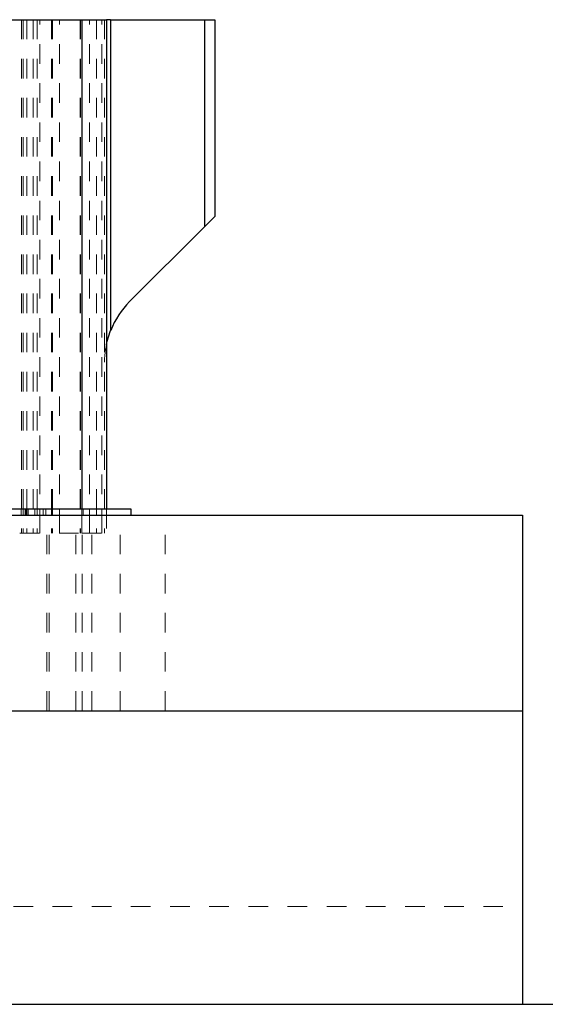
# Model space of a CAD drawing. Header units: inches. Extents: x 370 to 474, y 80 to 168.
# Tile 151 of 170: x 451.48 to 454.17, y 106.04 to 111.07. Entities that reach past the tile are written whole.
import ezdxf

# ---------------------------------------------------------------- set-up
doc = ezdxf.new("R2010")
doc.units = ezdxf.units.IN
doc.header["$LTSCALE"] = 0.5
doc.header["$MEASUREMENT"] = 0
doc.linetypes.add('HIDDEN', pattern=[0.225, 0.15, -0.075])
for name, color, linetype in [('APP-M-S', 30, 'Continuous'), ('DIE-M-S', 8, 'Continuous'), ('DIE-M-S3', 8, 'Continuous'), ('DSS-M-S', 53, 'Continuous'), ('PUN-M-S2', 1, 'Continuous')]:
    doc.layers.add(name, color=color, linetype=linetype)

msp = doc.modelspace()

# ---------------------------------------------------------------- linework, layer by layer
at = {"layer": 'APP-M-S', "linetype": 'Continuous', "lineweight": 25}
for p, q in [((448.0515, 108.5693), (452.0515, 108.5693)), ((452.0515, 108.5693), (452.0515, 108.5373)), ((448.0515, 108.5373), (452.0515, 108.5373))]:
    msp.add_line(p, q, dxfattribs=at)
at = {"layer": 'APP-M-S', "linetype": 'HIDDEN', "lineweight": 18}
for p, q in [((451.4898, 108.5693), (451.4898, 108.5373)), ((451.4898, 108.5693), (451.4898, 108.5373)), ((451.4898, 108.5693), (451.4898, 108.5373)), ((451.4898, 108.5693), (451.4898, 108.5373)), ((451.4898, 108.5693), (451.4898, 108.5373)), ((451.4898, 108.5693), (451.4898, 108.5373)), ((451.4898, 108.5693), (451.4898, 108.5373)), ((451.4898, 108.5693), (451.4898, 108.5373)), ((451.4898, 108.5693), (451.4898, 108.5373)), ((451.4898, 108.5693), (451.4898, 108.5373)), ((451.4898, 108.5693), (451.4898, 108.5373)), ((451.4898, 108.5693), (451.4898, 108.5373)), ((451.4898, 108.5693), (451.4898, 108.5373)), ((451.4898, 108.5693), (451.4898, 108.5373)), ((451.5003, 108.5693), (451.5003, 108.5373)), ((451.5003, 108.5693), (451.5003, 108.5373)), ((451.5003, 108.5693), (451.5003, 108.5373)), ((451.5014, 108.5693), (451.5014, 108.5373)), ((451.5014, 108.5693), (451.5014, 108.5373)), ((451.5014, 108.5693), (451.5014, 108.5373)), ((451.5014, 108.5693), (451.5014, 108.5373)), ((451.5014, 108.5693), (451.5014, 108.5373)), ((451.5014, 108.5693), (451.5014, 108.5373)), ((451.5014, 108.5693), (451.5014, 108.5373)), ((451.5014, 108.5693), (451.5014, 108.5373)), ((451.5014, 108.5693), (451.5014, 108.5373)), ((451.5014, 108.5693), (451.5014, 108.5373)), ((451.5014, 108.5693), (451.5014, 108.5373)), ((451.5014, 108.5693), (451.5014, 108.5373)), ((451.5014, 108.5693), (451.5014, 108.5373)), ((451.5014, 108.5693), (451.5014, 108.5373)), ((451.5116, 108.5693), (451.5116, 108.5373)), ((451.5116, 108.5693), (451.5116, 108.5373)), ((451.5116, 108.5693), (451.5116, 108.5373)), ((451.5116, 108.5693), (451.5116, 108.5373)), ((451.5116, 108.5693), (451.5116, 108.5373)), ((451.5116, 108.5693), (451.5116, 108.5373)), ((451.5116, 108.5693), (451.5116, 108.5373)), ((451.5116, 108.5693), (451.5116, 108.5373)), ((451.5116, 108.5693), (451.5116, 108.5373)), ((451.5116, 108.5693), (451.5116, 108.5373)), ((451.5116, 108.5693), (451.5116, 108.5373)), ((451.5116, 108.5693), (451.5116, 108.5373)), ((451.5116, 108.5693), (451.5116, 108.5373)), ((451.5116, 108.5693), (451.5116, 108.5373)), ((451.516, 108.5373), (451.516, 108.5693)), ((451.5196, 108.5693), (451.5196, 108.5373)), ((451.5196, 108.5693), (451.5196, 108.5373)), ((451.5196, 108.5693), (451.5196, 108.5373)), ((451.5196, 108.5693), (451.5196, 108.5373)), ((451.5196, 108.5693), (451.5196, 108.5373)), ((451.526, 108.5693), (451.526, 108.5373)), ((451.526, 108.5693), (451.526, 108.5373)), ((451.526, 108.5693), (451.526, 108.5373)), ((451.526, 108.5693), (451.526, 108.5373)), ((451.526, 108.5693), (451.526, 108.5373)), ((451.526, 108.5693), (451.526, 108.5373)), ((451.526, 108.5693), (451.526, 108.5373)), ((451.526, 108.5693), (451.526, 108.5373)), ((451.526, 108.5693), (451.526, 108.5373)), ((451.526, 108.5693), (451.526, 108.5373)), ((451.526, 108.5693), (451.526, 108.5373)), ((451.526, 108.5693), (451.526, 108.5373)), ((451.526, 108.5693), (451.526, 108.5373)), ((451.526, 108.5693), (451.526, 108.5373)), ((451.5605, 108.5693), (451.5605, 108.5373)), ((451.5605, 108.5693), (451.5605, 108.5373)), ((451.5605, 108.5693), (451.5605, 108.5373)), ((451.5605, 108.5693), (451.5605, 108.5373)), ((451.5605, 108.5693), (451.5605, 108.5373)), ((451.5605, 108.5693), (451.5605, 108.5373)), ((451.5605, 108.5693), (451.5605, 108.5373)), ((451.5605, 108.5693), (451.5605, 108.5373)), ((451.5605, 108.5693), (451.5605, 108.5373)), ((451.5605, 108.5693), (451.5605, 108.5373)), ((451.5605, 108.5693), (451.5605, 108.5373)), ((451.5605, 108.5693), (451.5605, 108.5373)), ((451.5605, 108.5693), (451.5605, 108.5373)), ((451.5605, 108.5693), (451.5605, 108.5373)), ((451.5721, 108.5693), (451.5721, 108.5373)), ((451.5721, 108.5693), (451.5721, 108.5373)), ((451.5721, 108.5693), (451.5721, 108.5373)), ((451.5721, 108.5693), (451.5721, 108.5373)), ((451.5721, 108.5693), (451.5721, 108.5373)), ((451.5721, 108.5693), (451.5721, 108.5373)), ((451.5721, 108.5693), (451.5721, 108.5373)), ((451.5721, 108.5693), (451.5721, 108.5373)), ((451.5721, 108.5693), (451.5721, 108.5373)), ((451.5721, 108.5693), (451.5721, 108.5373)), ((451.5721, 108.5693), (451.5721, 108.5373)), ((451.5721, 108.5693), (451.5721, 108.5373)), ((451.5721, 108.5693), (451.5721, 108.5373)), ((451.5721, 108.5693), (451.5721, 108.5373)), ((451.5727, 108.5693), (451.5727, 108.5373)), ((451.5727, 108.5693), (451.5727, 108.5373)), ((451.5727, 108.5693), (451.5727, 108.5373)), ((451.5865, 108.5373), (451.5865, 108.5693)), ((451.6029, 108.5693), (451.6029, 108.5373)), ((451.6029, 108.5693), (451.6029, 108.5373)), ((451.6029, 108.5693), (451.6029, 108.5373)), ((451.6029, 108.5693), (451.6029, 108.5373)), ((451.6029, 108.5693), (451.6029, 108.5373)), ((451.6029, 108.5693), (451.6029, 108.5373)), ((451.6029, 108.5693), (451.6029, 108.5373)), ((451.6029, 108.5693), (451.6029, 108.5373)), ((451.6029, 108.5693), (451.6029, 108.5373)), ((451.6029, 108.5693), (451.6029, 108.5373)), ((451.6029, 108.5693), (451.6029, 108.5373)), ((451.6029, 108.5693), (451.6029, 108.5373)), ((451.6029, 108.5693), (451.6029, 108.5373)), ((451.6029, 108.5693), (451.6029, 108.5373)), ((451.616, 108.5373), (451.616, 108.5693)), ((451.6451, 108.5693), (451.6451, 108.5373)), ((451.6451, 108.5693), (451.6451, 108.5373)), ((451.6451, 108.5693), (451.6451, 108.5373)), ((451.6451, 108.5693), (451.6451, 108.5373)), ((451.6451, 108.5693), (451.6451, 108.5373)), ((451.6505, 108.5373), (451.6505, 108.5693)), ((451.6505, 108.5693), (451.6505, 108.5373)), ((451.6865, 108.5373), (451.6865, 108.5693)), ((451.8009, 108.5693), (451.8009, 108.5373)), ((451.8009, 108.5693), (451.8009, 108.5373)), ((451.8009, 108.5693), (451.8009, 108.5373)), ((451.8009, 108.5693), (451.8009, 108.5373)), ((451.8009, 108.5693), (451.8009, 108.5373)), ((451.8066, 108.5373), (451.8066, 108.5693)), ((451.8396, 108.5373), (451.8396, 108.5693)), ((451.8747, 108.5693), (451.8747, 108.5373)), ((451.8747, 108.5693), (451.8747, 108.5373)), ((451.8747, 108.5693), (451.8747, 108.5373)), ((451.8747, 108.5693), (451.8747, 108.5373)), ((451.8747, 108.5693), (451.8747, 108.5373)), ((451.8747, 108.5693), (451.8747, 108.5373)), ((451.8747, 108.5693), (451.8747, 108.5373)), ((451.8747, 108.5693), (451.8747, 108.5373)), ((451.8747, 108.5693), (451.8747, 108.5373)), ((451.8747, 108.5693), (451.8747, 108.5373)), ((451.8747, 108.5693), (451.8747, 108.5373)), ((451.8747, 108.5693), (451.8747, 108.5373)), ((451.8747, 108.5693), (451.8747, 108.5373)), ((451.8747, 108.5693), (451.8747, 108.5373)), ((451.8747, 108.5693), (451.8747, 108.5373)), ((451.8747, 108.5693), (451.8747, 108.5373)), ((451.8747, 108.5693), (451.8747, 108.5373)), ((451.8747, 108.5693), (451.8747, 108.5373)), ((451.8747, 108.5693), (451.8747, 108.5373)), ((451.9025, 108.5693), (451.9025, 108.5373)), ((451.9025, 108.5373), (451.9025, 108.5693)), ((451.9265, 108.5693), (451.9265, 108.5373))]:
    msp.add_line(p, q, dxfattribs=at)
at = {"layer": 'DIE-M-S', "linetype": 'HIDDEN', "lineweight": 18}
for p, q in [((451.6215, 107.5373), (451.6215, 108.5373)), ((451.6335, 107.5373), (451.6335, 108.5373)), ((451.6335, 107.5373), (451.6335, 108.5373)), ((451.7693, 107.5373), (451.7693, 108.5373)), ((451.8015, 107.5373), (451.8015, 108.5373)), ((451.8515, 107.5373), (451.8515, 108.5373)), ((451.9965, 107.5373), (451.9965, 108.5373)), ((451.9965, 107.5373), (451.9965, 108.5373)), ((452.2265, 107.5373), (452.2265, 108.5373)), ((446.0515, 106.5373), (454.0515, 106.5373))]:
    msp.add_line(p, q, dxfattribs=at)
at = {"layer": 'DIE-M-S', "linetype": 'Continuous', "lineweight": 25}
for p, q in [((452.0515, 108.5373), (454.0515, 108.5373)), ((454.0515, 108.5373), (454.0515, 107.5373)), ((446.0515, 107.5373), (454.0515, 107.5373))]:
    msp.add_line(p, q, dxfattribs=at)
at = {"layer": 'DIE-M-S3', "linetype": 'Continuous', "lineweight": 25}
for p, q in [((446.0515, 107.5373), (454.0515, 107.5373)), ((454.0515, 107.5373), (454.0515, 106.0373))]:
    msp.add_line(p, q, dxfattribs=at)
at = {"layer": 'DIE-M-S3', "linetype": 'HIDDEN', "lineweight": 18}
msp.add_line((446.0515, 106.5373), (454.0515, 106.5373), dxfattribs=at)
at = {"layer": 'DSS-M-S', "linetype": 'Continuous', "lineweight": 25}
msp.add_line((441.0515, 106.0373), (459.0515, 106.0373), dxfattribs=at)
at = {"layer": 'PUN-M-S2', "linetype": 'Continuous', "lineweight": 25}
for p, q in [((450.6841, 111.0693), (451.8009, 111.0693)), ((451.8009, 111.0693), (451.9265, 111.0693)), ((451.8009, 111.0693), (451.8009, 108.5693)), ((451.9477, 111.0693), (451.9265, 111.0693)), ((451.9265, 111.0693), (451.9265, 108.5693)), ((451.9477, 111.0693), (451.9477, 109.4817)), ((451.9477, 111.0693), (452.429, 111.0693)), ((452.429, 110.013), (452.429, 111.0693)), ((452.429, 111.0693), (452.479, 111.0693)), ((452.479, 111.0693), (452.479, 110.063)), ((452.479, 110.063), (452.429, 110.013)), ((452.429, 110.013), (452.0446, 109.6286)), ((451.9287, 109.422), (451.9477, 109.4817)), ((451.9265, 109.4076), (451.9287, 109.422))]:
    msp.add_line(p, q, dxfattribs=at)
at = {"layer": 'PUN-M-S2', "linetype": 'HIDDEN', "lineweight": 18}
for p, q in [((451.4915, 111.0693), (451.4915, 108.4443)), ((451.4915, 111.0693), (451.4915, 108.4443)), ((451.5003, 111.0693), (451.5003, 108.4443)), ((451.5003, 111.0693), (451.5003, 108.4443)), ((451.5196, 111.0693), (451.5196, 108.4443)), ((451.5196, 111.0693), (451.5196, 108.4443)), ((451.5515, 111.0693), (451.5515, 108.4443)), ((451.5727, 111.0693), (451.5727, 108.4443)), ((451.5727, 111.0693), (451.5727, 108.4443)), ((451.5865, 108.4443), (451.5865, 111.0693)), ((451.6451, 111.0693), (451.6451, 108.4443)), ((451.6451, 111.0693), (451.6451, 108.4443)), ((451.6505, 111.0693), (451.6505, 108.4443)), ((451.6865, 108.4443), (451.6865, 111.0693)), ((451.7915, 111.0693), (451.7915, 108.4443)), ((451.7937, 111.0693), (451.7937, 108.4443)), ((451.8009, 111.0693), (451.8009, 108.4443)), ((451.8396, 108.4443), (451.8396, 111.0693)), ((451.8747, 111.0693), (451.8747, 108.4443)), ((451.8747, 111.0693), (451.8747, 108.4443)), ((451.9025, 108.4443), (451.9025, 111.0693)), ((451.9165, 111.0693), (451.9165, 108.4443)), ((451.9477, 109.4817), (451.9477, 111.0693)), ((452.429, 111.0693), (452.429, 110.013)), ((451.8009, 108.5693), (451.8009, 108.4443)), ((451.9265, 108.5693), (451.9265, 108.4443)), ((450.6841, 108.4443), (451.8009, 108.4443)), ((451.8009, 108.4443), (451.9265, 108.4443))]:
    msp.add_line(p, q, dxfattribs=at)
at = {"layer": 'PUN-M-S2', "linetype": 'Continuous', "lineweight": 25}
msp.add_arc((452.354, 109.3193), 0.4375, 135, 158.2132, dxfattribs=at)
at = {"layer": 'PUN-M-S2', "linetype": 'HIDDEN', "lineweight": 18}
msp.add_arc((452.302, 109.3204), 0.3855, 166.9209, 180.1634, dxfattribs=at)

doc.saveas('drawing.dxf')
